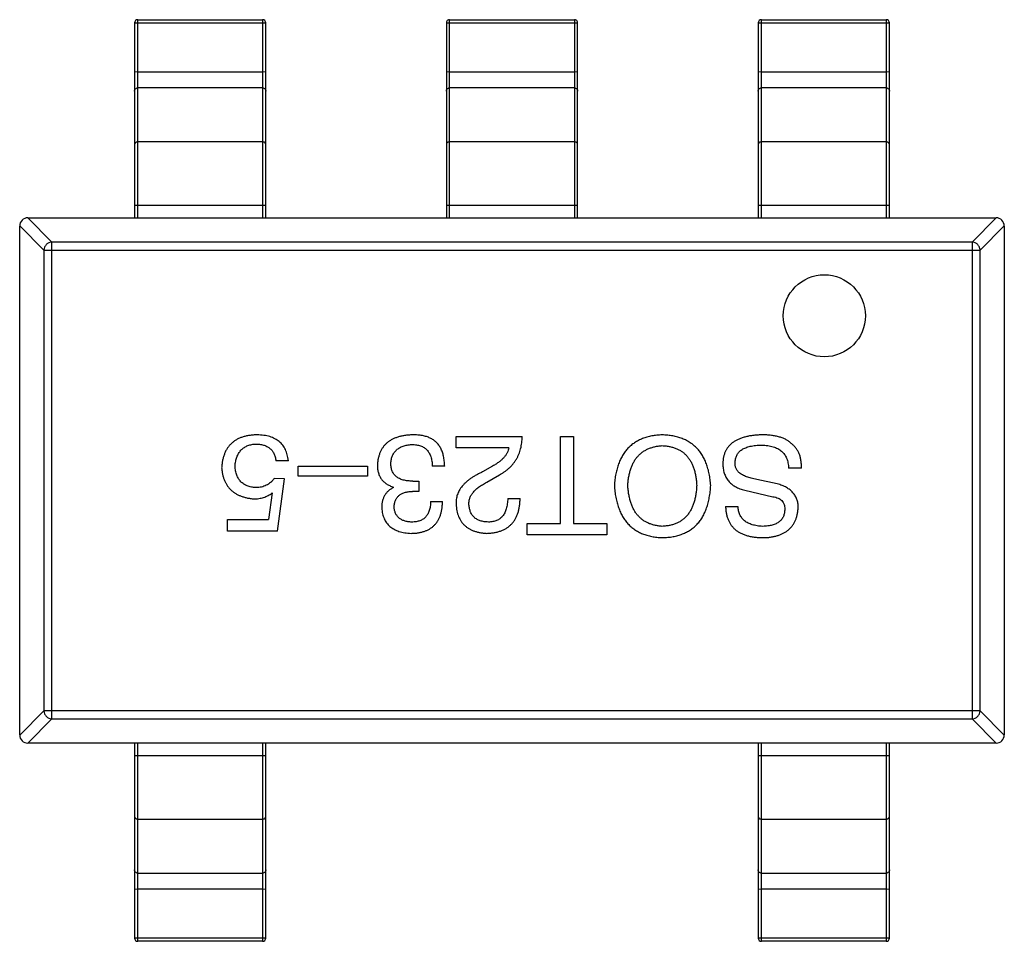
# Model space of a CAD drawing. Header units: inches. Extents: x -39 to 331, y -154 to 45.
# Tile 80 of 120: x 244.73 to 247.73, y -78.6 to -75.79. Entities that reach past the tile are written whole.
import ezdxf

# ---------------------------------------------------------------- set-up
doc = ezdxf.new("R2010")
doc.units = ezdxf.units.IN
doc.header["$LTSCALE"] = 1.21
doc.header["$MEASUREMENT"] = 0
doc.layers.get('0').update_dxf_attribs({"linetype": 'CONTINUOUS'})

msp = doc.modelspace()

# ---------------------------------------------------------------- linework, layer by layer
at = {"color": 6, "linetype": 'Continuous'}
for p, q in [((245.0774, -75.7996), (245.0874, -75.7991)), ((245.0774, -75.7996), (245.0774, -76.393)), ((245.0874, -76.393), (245.0874, -75.7896)), ((245.0874, -75.7896), (245.4674, -75.7896)), ((245.0874, -75.7991), (245.4674, -75.7991)), ((245.4674, -75.7896), (245.4674, -76.393)), ((245.4674, -75.7991), (245.4774, -75.7996)), ((245.4774, -76.393), (245.4774, -75.7996)), ((246.0274, -75.7996), (246.0374, -75.7991)), ((246.0274, -75.7996), (246.0274, -76.393)), ((246.0374, -76.393), (246.0374, -75.7896)), ((246.0374, -75.7896), (246.4174, -75.7896)), ((246.0374, -75.7991), (246.4174, -75.7991)), ((246.4174, -75.7896), (246.4174, -76.393)), ((246.4174, -75.7991), (246.4274, -75.7996)), ((246.4274, -76.393), (246.4274, -75.7996)), ((246.9774, -75.7996), (246.9874, -75.7991)), ((246.9774, -75.7996), (246.9774, -76.393)), ((246.9874, -76.393), (246.9874, -75.7896)), ((246.9874, -75.7896), (247.3674, -75.7896)), ((246.9874, -75.7991), (247.3674, -75.7991)), ((247.3674, -75.7896), (247.3674, -76.393)), ((247.3674, -75.7991), (247.3774, -75.7996)), ((247.3774, -76.393), (247.3774, -75.7996)), ((245.0874, -75.9486), (245.0774, -75.9491)), ((245.0874, -75.9486), (245.4674, -75.9486)), ((245.4774, -75.9491), (245.4674, -75.9486)), ((246.0374, -75.9486), (246.0274, -75.9491)), ((246.0374, -75.9486), (246.4174, -75.9486)), ((246.4274, -75.9491), (246.4174, -75.9486)), ((246.9874, -75.9486), (246.9774, -75.9491)), ((246.9874, -75.9486), (247.3674, -75.9486)), ((247.3774, -75.9491), (247.3674, -75.9486)), ((245.4674, -75.9974), (245.0874, -75.9974)), ((246.4174, -75.9974), (246.0374, -75.9974)), ((247.3674, -75.9974), (246.9874, -75.9974)), ((245.4674, -76.1614), (245.0874, -76.1614)), ((246.4174, -76.1614), (246.0374, -76.1614)), ((247.3674, -76.1614), (246.9874, -76.1614)), ((245.0774, -76.3541), (245.4774, -76.3541)), ((246.0274, -76.3541), (246.4274, -76.3541)), ((246.9774, -76.3541), (247.3774, -76.3541)), ((244.8258, -76.4669), (244.752, -76.393)), ((244.7524, -76.393), (247.7024, -76.393)), ((247.7029, -76.393), (247.6291, -76.4669)), ((244.7274, -76.4176), (244.8013, -76.4914)), ((244.7274, -77.968), (244.7274, -76.418)), ((247.6536, -76.4914), (247.7274, -76.4176)), ((247.7274, -76.418), (247.7274, -77.968)), ((244.8258, -77.9192), (244.8258, -76.4669)), ((247.6291, -76.4669), (244.8258, -76.4669)), ((247.6291, -76.4669), (247.6291, -77.9192)), ((244.8013, -76.4914), (244.8013, -77.8947)), ((244.8013, -76.4914), (247.6536, -76.4914)), ((247.6536, -77.8947), (247.6536, -76.4914)), ((246.0571, -77.0934), (246.0571, -77.0589)), ((246.0571, -77.0589), (246.2587, -77.0589)), ((246.3752, -77.3245), (246.3752, -77.0589)), ((246.3752, -77.0589), (246.4146, -77.0589)), ((246.4146, -77.0589), (246.4146, -77.3245)), ((246.2177, -77.0934), (246.0571, -77.0934)), ((245.546, -77.1327), (245.5082, -77.1327)), ((245.576, -77.1802), (245.576, -77.1491)), ((245.576, -77.1491), (245.7875, -77.1491)), ((245.7875, -77.1491), (245.7875, -77.1802)), ((246.0223, -77.1491), (245.9846, -77.1491)), ((246.1685, -77.1491), (246.1374, -77.1671)), ((247.1093, -77.1557), (247.0699, -77.1557)), ((245.5345, -77.1884), (245.5033, -77.1868)), ((245.5132, -77.3475), (245.5345, -77.1884)), ((245.7875, -77.1802), (245.576, -77.1802)), ((246.1505, -77.1983), (246.1898, -77.1753)), ((245.8665, -77.2147), (245.8665, -77.213)), ((245.9256, -77.195), (245.9436, -77.195)), ((245.9436, -77.195), (245.9436, -77.2261)), ((247.0355, -77.2032), (246.9732, -77.1901)), ((245.4968, -77.2311), (245.4853, -77.3114)), ((245.9436, -77.2261), (245.9239, -77.2261)), ((246.2144, -77.2475), (246.2521, -77.2475)), ((246.9371, -77.2229), (247.0224, -77.2425)), ((245.9796, -77.2573), (246.0157, -77.2573)), ((246.8781, -77.272), (246.9158, -77.272)), ((245.3607, -77.3475), (245.3607, -77.3114)), ((245.3607, -77.3114), (245.4853, -77.3114)), ((246.2736, -77.3589), (246.2736, -77.3245)), ((246.2736, -77.3245), (246.3752, -77.3245)), ((246.4146, -77.3245), (246.5162, -77.3245)), ((246.5162, -77.3245), (246.5162, -77.3589)), ((245.5132, -77.3475), (245.3607, -77.3475)), ((246.5162, -77.3589), (246.2736, -77.3589)), ((244.8013, -77.8947), (244.7274, -77.9685)), ((247.6536, -77.8947), (244.8013, -77.8947)), ((247.7274, -77.9685), (247.6536, -77.8947)), ((244.752, -77.993), (244.8258, -77.9192)), ((244.8258, -77.9192), (247.6291, -77.9192)), ((247.6291, -77.9192), (247.7029, -77.993)), ((247.7024, -77.993), (244.7524, -77.993)), ((245.0774, -77.993), (245.0774, -78.5865)), ((245.0874, -78.5965), (245.0874, -77.993)), ((245.4674, -77.993), (245.4674, -78.5965)), ((245.4774, -78.5865), (245.4774, -77.993)), ((246.9774, -77.993), (246.9774, -78.5865)), ((246.9874, -78.5965), (246.9874, -77.993)), ((247.3674, -77.993), (247.3674, -78.5965)), ((247.3774, -78.5865), (247.3774, -77.993)), ((245.4774, -78.032), (245.0774, -78.032)), ((247.3774, -78.032), (246.9774, -78.032)), ((245.0874, -78.2246), (245.4674, -78.2246)), ((246.9874, -78.2246), (247.3674, -78.2246)), ((245.0874, -78.3887), (245.4674, -78.3887)), ((246.9874, -78.3887), (247.3674, -78.3887)), ((245.0774, -78.437), (245.0874, -78.4375)), ((245.4674, -78.4375), (245.0874, -78.4375)), ((245.4674, -78.4375), (245.4774, -78.437)), ((246.9774, -78.437), (246.9874, -78.4375)), ((247.3674, -78.4375), (246.9874, -78.4375)), ((247.3674, -78.4375), (247.3774, -78.437)), ((245.0874, -78.587), (245.0774, -78.5865)), ((245.4674, -78.587), (245.0874, -78.587)), ((245.4674, -78.5965), (245.0874, -78.5965)), ((245.4774, -78.5865), (245.4674, -78.587)), ((246.9874, -78.587), (246.9774, -78.5865)), ((247.3674, -78.587), (246.9874, -78.587)), ((247.3674, -78.5965), (246.9874, -78.5965)), ((247.3774, -78.5865), (247.3674, -78.587))]:
    msp.add_line(p, q, dxfattribs=at)
msp.add_circle((247.1791, -76.6914), 0.125, dxfattribs=at)
for centre, radius, start, end in [((245.0874, -75.7996), 0.01, 90, 180), ((245.4674, -75.7996), 0.01, 0, 90), ((246.0374, -75.7996), 0.01, 90, 180), ((246.4174, -75.7996), 0.01, 0, 90), ((246.9874, -75.7996), 0.01, 90, 180), ((247.3674, -75.7996), 0.01, 0, 90), ((244.7524, -76.418), 0.025, 90, 180), ((247.7024, -76.418), 0.025, 0, 90), ((244.7524, -77.968), 0.025, 180, 270), ((247.7024, -77.968), 0.025, 270, 0), ((245.0874, -78.5865), 0.01, 180, 270), ((245.4674, -78.5865), 0.01, 270, 0), ((246.9874, -78.5865), 0.01, 180, 270), ((247.3674, -78.5865), 0.01, 270, 0)]:
    msp.add_arc(centre, radius, start, end, dxfattribs=at)
for points, knots in [([(245.0774, -76.0068), (245.0774, -76.0055), (245.078, -76.003), (245.0802, -75.9999), (245.0835, -75.9978), (245.0861, -75.9974), (245.0874, -75.9974)], [0, 0, 0, 0, 0.242809, 0.48985, 0.742832, 1, 1, 1, 1]), ([(245.4674, -75.9974), (245.4687, -75.9974), (245.4713, -75.9978), (245.4747, -75.9999), (245.4769, -76.003), (245.4774, -76.0055), (245.4774, -76.0068)], [0, 0, 0, 0, 0.257168, 0.51015, 0.757191, 1, 1, 1, 1]), ([(246.0274, -76.0068), (246.0274, -76.0055), (246.028, -76.003), (246.0302, -75.9999), (246.0335, -75.9978), (246.0361, -75.9974), (246.0374, -75.9974)], [0, 0, 0, 0, 0.242809, 0.48985, 0.742832, 1, 1, 1, 1]), ([(246.4174, -75.9974), (246.4187, -75.9974), (246.4213, -75.9978), (246.4247, -75.9999), (246.4269, -76.003), (246.4274, -76.0055), (246.4274, -76.0068)], [0, 0, 0, 0, 0.257168, 0.51015, 0.757191, 1, 1, 1, 1]), ([(246.9774, -76.0068), (246.9774, -76.0055), (246.978, -76.003), (246.9802, -75.9999), (246.9835, -75.9978), (246.9861, -75.9974), (246.9874, -75.9974)], [0, 0, 0, 0, 0.242809, 0.48985, 0.742832, 1, 1, 1, 1]), ([(247.3674, -75.9974), (247.3687, -75.9974), (247.3713, -75.9978), (247.3747, -75.9999), (247.3769, -76.003), (247.3774, -76.0055), (247.3774, -76.0068)], [0, 0, 0, 0, 0.257168, 0.51015, 0.757191, 1, 1, 1, 1]), ([(245.0874, -76.1614), (245.0861, -76.1614), (245.0835, -76.1619), (245.0802, -76.164), (245.078, -76.1671), (245.0774, -76.1696), (245.0774, -76.1708)], [0, 0, 0, 0, 0.257168, 0.51015, 0.757191, 1, 1, 1, 1]), ([(245.4774, -76.1708), (245.4774, -76.1696), (245.4769, -76.1671), (245.4747, -76.164), (245.4713, -76.1619), (245.4687, -76.1614), (245.4674, -76.1614)], [0, 0, 0, 0, 0.242809, 0.48985, 0.742832, 1, 1, 1, 1]), ([(246.0374, -76.1614), (246.0361, -76.1614), (246.0335, -76.1619), (246.0302, -76.164), (246.028, -76.1671), (246.0274, -76.1696), (246.0274, -76.1708)], [0, 0, 0, 0, 0.257168, 0.51015, 0.757191, 1, 1, 1, 1]), ([(246.4274, -76.1708), (246.4274, -76.1696), (246.4269, -76.1671), (246.4247, -76.164), (246.4213, -76.1619), (246.4187, -76.1614), (246.4174, -76.1614)], [0, 0, 0, 0, 0.242809, 0.48985, 0.742832, 1, 1, 1, 1]), ([(246.9874, -76.1614), (246.9861, -76.1614), (246.9835, -76.1619), (246.9802, -76.164), (246.978, -76.1671), (246.9774, -76.1696), (246.9774, -76.1708)], [0, 0, 0, 0, 0.257168, 0.51015, 0.757191, 1, 1, 1, 1]), ([(247.3774, -76.1708), (247.3774, -76.1696), (247.3769, -76.1671), (247.3747, -76.164), (247.3713, -76.1619), (247.3687, -76.1614), (247.3674, -76.1614)], [0, 0, 0, 0, 0.242809, 0.48985, 0.742832, 1, 1, 1, 1]), ([(244.8258, -76.4669), (244.8227, -76.467), (244.8163, -76.4684), (244.8083, -76.4739), (244.8028, -76.4819), (244.8014, -76.4883), (244.8013, -76.4914)], [0, 0, 0, 0, 0.248875, 0.5, 0.751125, 1, 1, 1, 1]), ([(247.6536, -76.4914), (247.6535, -76.4883), (247.652, -76.4819), (247.6465, -76.4739), (247.6385, -76.4684), (247.6322, -76.467), (247.6291, -76.4669)], [0, 0, 0, 0, 0.248875, 0.5, 0.751125, 1, 1, 1, 1]), ([(245.4509, -77.054), (245.4468, -77.0542), (245.4388, -77.0544), (245.4271, -77.0558), (245.4162, -77.0578), (245.4061, -77.0607), (245.3967, -77.0643), (245.388, -77.0686), (245.3801, -77.0738), (245.3728, -77.0797), (245.3664, -77.0864), (245.3608, -77.0938), (245.3558, -77.102), (245.3517, -77.111), (245.3483, -77.1207), (245.3455, -77.1311), (245.3437, -77.1423), (245.343, -77.15), (245.3427, -77.154)], [0, 0, 0, 0, 0.074337, 0.144658, 0.211298, 0.274399, 0.334717, 0.392948, 0.449757, 0.505394, 0.56075, 0.616858, 0.674126, 0.733366, 0.795021, 0.859694, 0.927941, 1, 1, 1, 1]), ([(245.546, -77.1327), (245.5456, -77.1296), (245.5448, -77.1235), (245.5428, -77.1147), (245.5403, -77.1065), (245.537, -77.0989), (245.5333, -77.0919), (245.5288, -77.0855), (245.5239, -77.0796), (245.5181, -77.0744), (245.5119, -77.0697), (245.5049, -77.0657), (245.4974, -77.0622), (245.4893, -77.0594), (245.4805, -77.0571), (245.4712, -77.0555), (245.4612, -77.0543), (245.4544, -77.0541), (245.4509, -77.054)], [0, 0, 0, 0, 0.068545, 0.133544, 0.19542, 0.255245, 0.312812, 0.36916, 0.424791, 0.480307, 0.536971, 0.594633, 0.654367, 0.716937, 0.782022, 0.850991, 0.92325, 1, 1, 1, 1]), ([(245.9239, -77.054), (245.9198, -77.0542), (245.9118, -77.0546), (245.9002, -77.056), (245.8894, -77.0581), (245.8793, -77.0608), (245.8699, -77.0642), (245.8613, -77.0683), (245.8535, -77.073), (245.8464, -77.0784), (245.8401, -77.0846), (245.8345, -77.0913), (245.8297, -77.0988), (245.8257, -77.1069), (245.8224, -77.1157), (245.8199, -77.1251), (245.8181, -77.1352), (245.8176, -77.1422), (245.8174, -77.1458)], [0, 0, 0, 0, 0.078078, 0.151942, 0.221594, 0.28726, 0.350176, 0.409768, 0.467648, 0.523784, 0.578904, 0.634014, 0.689819, 0.746826, 0.805875, 0.867063, 0.931764, 1, 1, 1, 1]), ([(245.978, -77.0638), (245.9763, -77.0631), (245.9728, -77.0614), (245.9672, -77.0594), (245.9611, -77.0577), (245.9545, -77.0564), (245.9475, -77.0553), (245.9401, -77.0545), (245.9321, -77.0541), (245.9267, -77.0541), (245.9239, -77.054)], [0, 0, 0, 0, 0.101955, 0.208983, 0.322698, 0.44339, 0.570851, 0.70629, 0.84885, 1, 1, 1, 1]), ([(246.0223, -77.1491), (246.0222, -77.1464), (246.022, -77.1412), (246.0213, -77.1335), (246.0203, -77.1262), (246.019, -77.1193), (246.0173, -77.1127), (246.0154, -77.1064), (246.0131, -77.1005), (246.0105, -77.095), (246.0075, -77.0898), (246.0043, -77.085), (246.0007, -77.0806), (245.9968, -77.0765), (245.9926, -77.0727), (245.988, -77.0694), (245.9832, -77.0663), (245.9797, -77.0647), (245.978, -77.0638)], [0, 0, 0, 0, 0.078937, 0.154495, 0.226898, 0.296844, 0.363348, 0.427781, 0.48946, 0.549586, 0.607902, 0.664733, 0.720805, 0.776157, 0.831175, 0.886736, 0.943094, 1, 1, 1, 1]), ([(246.1898, -77.1753), (246.1926, -77.1738), (246.198, -77.1708), (246.2056, -77.1657), (246.2128, -77.1604), (246.2194, -77.1546), (246.2255, -77.1486), (246.2311, -77.1421), (246.2362, -77.1354), (246.2408, -77.1282), (246.2448, -77.1208), (246.2484, -77.113), (246.2514, -77.1048), (246.2539, -77.0963), (246.2559, -77.0874), (246.2573, -77.0782), (246.2583, -77.0687), (246.2586, -77.0622), (246.2587, -77.0589)], [0, 0, 0, 0, 0.065828, 0.130094, 0.192451, 0.254037, 0.313974, 0.373757, 0.433048, 0.492243, 0.551902, 0.611758, 0.672678, 0.734814, 0.798569, 0.863693, 0.930488, 1, 1, 1, 1]), ([(246.6852, -77.054), (246.6797, -77.0543), (246.669, -77.0549), (246.6534, -77.0572), (246.6388, -77.0607), (246.6251, -77.0652), (246.6125, -77.0709), (246.6009, -77.0778), (246.5902, -77.0857), (246.5805, -77.0949), (246.5719, -77.1051), (246.5642, -77.1165), (246.5575, -77.129), (246.5519, -77.1427), (246.5472, -77.1574), (246.5435, -77.1733), (246.5407, -77.1903), (246.5398, -77.2021), (246.5393, -77.2081)], [0, 0, 0, 0, 0.069543, 0.135551, 0.198218, 0.258467, 0.316451, 0.372703, 0.428457, 0.483848, 0.539952, 0.597251, 0.656588, 0.718448, 0.783219, 0.851581, 0.92366, 1, 1, 1, 1]), ([(246.8328, -77.2081), (246.8323, -77.2021), (246.8314, -77.1903), (246.8286, -77.1733), (246.8249, -77.1574), (246.8201, -77.1427), (246.8144, -77.129), (246.8077, -77.1165), (246.7999, -77.1051), (246.7912, -77.0949), (246.7814, -77.0858), (246.7706, -77.0777), (246.7588, -77.0709), (246.746, -77.0652), (246.7322, -77.0607), (246.7174, -77.0572), (246.7017, -77.0549), (246.6908, -77.0543), (246.6852, -77.054)], [0, 0, 0, 0, 0.075921, 0.147605, 0.21565, 0.280144, 0.341762, 0.400894, 0.458022, 0.514147, 0.569605, 0.625256, 0.681857, 0.740217, 0.800617, 0.86368, 0.930079, 1, 1, 1, 1]), ([(246.988, -77.054), (246.9833, -77.0542), (246.9741, -77.0546), (246.9609, -77.0559), (246.9486, -77.0579), (246.9372, -77.0605), (246.9266, -77.0637), (246.9169, -77.0676), (246.9081, -77.072), (246.9003, -77.0772), (246.8932, -77.0829), (246.8872, -77.0894), (246.882, -77.0964), (246.8778, -77.1041), (246.8744, -77.1124), (246.8719, -77.1213), (246.8704, -77.1309), (246.8701, -77.1375), (246.8699, -77.1409)], [0, 0, 0, 0, 0.08539, 0.165926, 0.241159, 0.312046, 0.378904, 0.441563, 0.500906, 0.55769, 0.612, 0.665045, 0.717904, 0.770385, 0.824307, 0.880048, 0.938483, 1, 1, 1, 1]), ([(247.0781, -77.0802), (247.0758, -77.0781), (247.071, -77.0738), (247.0626, -77.0685), (247.053, -77.064), (247.0422, -77.0603), (247.0303, -77.0575), (247.0173, -77.0554), (247.003, -77.0543), (246.9931, -77.0541), (246.988, -77.054)], [0, 0, 0, 0, 0.09804, 0.200818, 0.309803, 0.427378, 0.554601, 0.691373, 0.839613, 1, 1, 1, 1]), ([(245.3837, -77.1491), (245.3839, -77.1466), (245.3843, -77.1416), (245.3856, -77.1345), (245.3872, -77.1278), (245.3892, -77.1216), (245.3916, -77.1158), (245.3943, -77.1104), (245.3976, -77.1055), (245.4012, -77.1011), (245.4052, -77.0971), (245.4096, -77.0936), (245.4144, -77.0905), (245.4196, -77.0878), (245.4252, -77.0857), (245.4313, -77.0839), (245.4377, -77.0826), (245.4421, -77.0821), (245.4443, -77.0819)], [0, 0, 0, 0, 0.076076, 0.147929, 0.216494, 0.28139, 0.343555, 0.403665, 0.461756, 0.518574, 0.57465, 0.630617, 0.687539, 0.745203, 0.805007, 0.867454, 0.932274, 1, 1, 1, 1]), ([(245.4443, -77.0819), (245.4466, -77.0819), (245.4512, -77.082), (245.4578, -77.0826), (245.464, -77.0835), (245.4698, -77.0849), (245.4752, -77.0868), (245.4802, -77.089), (245.4848, -77.0915), (245.489, -77.0945), (245.4928, -77.0979), (245.4963, -77.1017), (245.4993, -77.1059), (245.5019, -77.1105), (245.5041, -77.1155), (245.5059, -77.1209), (245.5073, -77.1266), (245.5079, -77.1307), (245.5082, -77.1327)], [0, 0, 0, 0, 0.076648, 0.148913, 0.217705, 0.28283, 0.345406, 0.405074, 0.462929, 0.519315, 0.57498, 0.630645, 0.68742, 0.745021, 0.804689, 0.866635, 0.93176, 1, 1, 1, 1]), ([(245.8583, -77.1409), (245.8585, -77.1387), (245.8588, -77.1344), (245.8599, -77.1282), (245.8614, -77.1224), (245.8635, -77.1171), (245.8659, -77.1121), (245.8687, -77.1074), (245.8721, -77.1033), (245.8759, -77.0994), (245.8802, -77.096), (245.8849, -77.093), (245.89, -77.0904), (245.8956, -77.0882), (245.9017, -77.0865), (245.9081, -77.0851), (245.915, -77.084), (245.9198, -77.0837), (245.9223, -77.0835)], [0, 0, 0, 0, 0.068514, 0.133941, 0.195994, 0.255362, 0.312994, 0.369441, 0.424687, 0.480522, 0.537148, 0.594801, 0.654411, 0.716817, 0.781981, 0.850498, 0.923306, 1, 1, 1, 1]), ([(245.9223, -77.0835), (245.9247, -77.0836), (245.9295, -77.0836), (245.9364, -77.0844), (245.9429, -77.0857), (245.9488, -77.0875), (245.9544, -77.0898), (245.9595, -77.0926), (245.9641, -77.096), (245.9683, -77.0998), (245.9719, -77.1043), (245.9752, -77.1091), (245.9779, -77.1146), (245.9802, -77.1205), (245.982, -77.1269), (245.9833, -77.1339), (245.9843, -77.1413), (245.9845, -77.1464), (245.9846, -77.1491)], [0, 0, 0, 0, 0.071272, 0.13882, 0.201858, 0.262757, 0.320043, 0.376709, 0.431462, 0.486034, 0.541209, 0.597703, 0.65589, 0.717768, 0.782056, 0.850407, 0.92277, 1, 1, 1, 1]), ([(246.2177, -77.0934), (246.2172, -77.096), (246.2162, -77.1012), (246.2129, -77.1087), (246.2086, -77.1161), (246.2029, -77.1231), (246.1961, -77.13), (246.1881, -77.1367), (246.1788, -77.1431), (246.172, -77.1471), (246.1685, -77.1491)], [0, 0, 0, 0, 0.103034, 0.208166, 0.318255, 0.434664, 0.559728, 0.695394, 0.841708, 1, 1, 1, 1]), ([(246.5803, -77.2081), (246.5806, -77.2035), (246.5813, -77.1944), (246.5832, -77.1813), (246.5858, -77.1691), (246.5891, -77.1576), (246.5932, -77.147), (246.598, -77.1373), (246.6034, -77.1284), (246.6097, -77.1204), (246.6166, -77.1131), (246.6243, -77.1068), (246.6327, -77.1013), (246.6418, -77.0966), (246.6517, -77.0929), (246.6622, -77.09), (246.6735, -77.0878), (246.6812, -77.0871), (246.6852, -77.0868)], [0, 0, 0, 0, 0.077942, 0.152007, 0.221727, 0.288073, 0.351, 0.411526, 0.469701, 0.526016, 0.581668, 0.637084, 0.692684, 0.749573, 0.808409, 0.869306, 0.932836, 1, 1, 1, 1]), ([(246.6852, -77.0868), (246.6893, -77.0871), (246.6972, -77.0876), (246.7086, -77.0896), (246.7193, -77.0924), (246.7293, -77.096), (246.7385, -77.1006), (246.7469, -77.106), (246.7547, -77.1123), (246.7616, -77.1195), (246.7678, -77.1276), (246.7733, -77.1365), (246.778, -77.1463), (246.782, -77.157), (246.7852, -77.1686), (246.7876, -77.181), (246.7894, -77.1942), (246.7899, -77.2034), (246.7902, -77.2081)], [0, 0, 0, 0, 0.06765, 0.131591, 0.192902, 0.251442, 0.307964, 0.363592, 0.418442, 0.47374, 0.529963, 0.587768, 0.647917, 0.710953, 0.777434, 0.847168, 0.921622, 1, 1, 1, 1]), ([(246.9076, -77.136), (246.9077, -77.134), (246.908, -77.1301), (246.9092, -77.1245), (246.9108, -77.1192), (246.9132, -77.1143), (246.9161, -77.1098), (246.9197, -77.1057), (246.9238, -77.1019), (246.9286, -77.0985), (246.9339, -77.0955), (246.9399, -77.0929), (246.9464, -77.0907), (246.9536, -77.0888), (246.9613, -77.0874), (246.9697, -77.0862), (246.9786, -77.0854), (246.9848, -77.0852), (246.988, -77.0852)], [0, 0, 0, 0, 0.05617, 0.109836, 0.161504, 0.212099, 0.262487, 0.313111, 0.36568, 0.419737, 0.477556, 0.53817, 0.603387, 0.672532, 0.746929, 0.825941, 0.910245, 1, 1, 1, 1]), ([(246.988, -77.0852), (246.9912, -77.0853), (246.9975, -77.0855), (247.0066, -77.0865), (247.0152, -77.088), (247.0231, -77.0901), (247.0304, -77.0926), (247.0371, -77.0957), (247.0432, -77.0993), (247.0487, -77.1035), (247.0535, -77.1082), (247.0577, -77.1134), (247.0614, -77.1191), (247.0643, -77.1255), (247.0667, -77.1323), (247.0684, -77.1396), (247.0696, -77.1475), (247.0698, -77.1529), (247.0699, -77.1557)], [0, 0, 0, 0, 0.079335, 0.15404, 0.224955, 0.291021, 0.353982, 0.414027, 0.47178, 0.527247, 0.581879, 0.636096, 0.691322, 0.747597, 0.806328, 0.867466, 0.932039, 1, 1, 1, 1]), ([(247.1093, -77.1557), (247.1093, -77.1516), (247.1094, -77.1436), (247.1081, -77.1321), (247.106, -77.1213), (247.1025, -77.1114), (247.0981, -77.1023), (247.0926, -77.094), (247.0859, -77.0866), (247.0807, -77.0824), (247.0781, -77.0802)], [0, 0, 0, 0, 0.144278, 0.280018, 0.408467, 0.530887, 0.648749, 0.76463, 0.881475, 1, 1, 1, 1]), ([(245.3427, -77.154), (245.343, -77.1575), (245.3437, -77.1644), (245.3455, -77.1744), (245.348, -77.1838), (245.3511, -77.1925), (245.355, -77.2006), (245.3594, -77.2082), (245.3646, -77.2151), (245.3704, -77.2214), (245.377, -77.227), (245.3841, -77.2321), (245.392, -77.2364), (245.4005, -77.2403), (245.4097, -77.2434), (245.4195, -77.246), (245.43, -77.2479), (245.4373, -77.2487), (245.441, -77.2491)], [0, 0, 0, 0, 0.070056, 0.136784, 0.200181, 0.261459, 0.320361, 0.377607, 0.434201, 0.490556, 0.547297, 0.604711, 0.66384, 0.725285, 0.788826, 0.855809, 0.925831, 1, 1, 1, 1]), ([(245.4476, -77.2147), (245.4451, -77.2145), (245.4404, -77.2141), (245.4334, -77.213), (245.4269, -77.2115), (245.4209, -77.2094), (245.4153, -77.207), (245.4102, -77.204), (245.4055, -77.2006), (245.4012, -77.1967), (245.3974, -77.1924), (245.394, -77.1875), (245.3912, -77.1822), (245.3888, -77.1765), (245.3867, -77.1703), (245.3853, -77.1636), (245.3841, -77.1565), (245.3838, -77.1516), (245.3837, -77.1491)], [0, 0, 0, 0, 0.071832, 0.140066, 0.204455, 0.266341, 0.32589, 0.383089, 0.439379, 0.495454, 0.551183, 0.608094, 0.666555, 0.726952, 0.789772, 0.856464, 0.926451, 1, 1, 1, 1]), ([(245.8174, -77.1458), (245.8174, -77.148), (245.8174, -77.1521), (245.8181, -77.1583), (245.8189, -77.1641), (245.8204, -77.1696), (245.8221, -77.1749), (245.8242, -77.1799), (245.8267, -77.1845), (245.8295, -77.1889), (245.8328, -77.193), (245.8365, -77.1967), (245.8406, -77.2002), (245.845, -77.2034), (245.8499, -77.2062), (245.855, -77.2089), (245.8606, -77.2111), (245.8645, -77.2124), (245.8665, -77.213)], [0, 0, 0, 0, 0.071215, 0.138707, 0.20396, 0.266995, 0.327734, 0.387609, 0.445602, 0.503345, 0.561136, 0.618597, 0.677672, 0.738255, 0.799989, 0.863961, 0.930555, 1, 1, 1, 1]), ([(245.9256, -77.195), (245.9228, -77.195), (245.9176, -77.1949), (245.91, -77.1942), (245.9028, -77.1933), (245.8963, -77.1917), (245.8902, -77.1898), (245.8846, -77.1876), (245.8796, -77.1847), (245.8751, -77.1816), (245.8711, -77.178), (245.8677, -77.1739), (245.8648, -77.1695), (245.8624, -77.1646), (245.8606, -77.1592), (245.8593, -77.1535), (245.8585, -77.1473), (245.8584, -77.1431), (245.8583, -77.1409)], [0, 0, 0, 0, 0.082495, 0.159728, 0.232496, 0.300725, 0.365163, 0.425859, 0.483728, 0.538892, 0.592921, 0.646195, 0.699968, 0.754746, 0.811387, 0.870806, 0.933482, 1, 1, 1, 1]), ([(246.8699, -77.1409), (246.87, -77.1436), (246.8701, -77.1488), (246.8709, -77.1564), (246.8722, -77.1637), (246.874, -77.1706), (246.8764, -77.1771), (246.8793, -77.1832), (246.8827, -77.1889), (246.8867, -77.1943), (246.8911, -77.1992), (246.8961, -77.2038), (246.9017, -77.2079), (246.9078, -77.2117), (246.9144, -77.2151), (246.9215, -77.2181), (246.9291, -77.2208), (246.9344, -77.2222), (246.9371, -77.2229)], [0, 0, 0, 0, 0.069111, 0.134881, 0.198727, 0.259407, 0.319007, 0.377056, 0.434317, 0.491571, 0.548636, 0.606792, 0.666243, 0.727818, 0.791484, 0.858071, 0.927249, 1, 1, 1, 1]), ([(246.9732, -77.1901), (246.9703, -77.1895), (246.9647, -77.1884), (246.9566, -77.1865), (246.9491, -77.1843), (246.9422, -77.1819), (246.9359, -77.1793), (246.9303, -77.1764), (246.9252, -77.1734), (246.9208, -77.1701), (246.917, -77.1666), (246.9137, -77.1629), (246.9112, -77.159), (246.9092, -77.1548), (246.9078, -77.1504), (246.9071, -77.1458), (246.9071, -77.1409), (246.9074, -77.1377), (246.9076, -77.136)], [0, 0, 0, 0, 0.0932, 0.181198, 0.26306, 0.339627, 0.41092, 0.477479, 0.538825, 0.596824, 0.650619, 0.702235, 0.751666, 0.79967, 0.847759, 0.896274, 0.946739, 1, 1, 1, 1]), ([(245.5033, -77.1868), (245.5015, -77.189), (245.498, -77.1934), (245.492, -77.1991), (245.4856, -77.2039), (245.4788, -77.2078), (245.4716, -77.2109), (245.4639, -77.2131), (245.4559, -77.2145), (245.4504, -77.2146), (245.4476, -77.2147)], [0, 0, 0, 0, 0.132471, 0.259199, 0.382453, 0.502638, 0.622849, 0.744865, 0.870389, 1, 1, 1, 1]), ([(246.1374, -77.1671), (246.134, -77.1687), (246.1274, -77.1717), (246.1179, -77.1768), (246.1092, -77.1819), (246.1011, -77.1872), (246.0937, -77.1928), (246.0869, -77.1985), (246.0809, -77.2044), (246.0755, -77.2105), (246.0708, -77.2167), (246.0668, -77.2231), (246.0634, -77.2298), (246.0607, -77.2365), (246.0588, -77.2435), (246.0575, -77.2507), (246.0569, -77.2581), (246.057, -77.263), (246.0571, -77.2655)], [0, 0, 0, 0, 0.082731, 0.161257, 0.236138, 0.307554, 0.375712, 0.440848, 0.502916, 0.562567, 0.619798, 0.675716, 0.73039, 0.78386, 0.837315, 0.890547, 0.944917, 1, 1, 1, 1]), ([(245.8665, -77.2147), (245.8637, -77.2161), (245.8581, -77.2189), (245.8506, -77.2245), (245.8444, -77.231), (245.8392, -77.2384), (245.8353, -77.2468), (245.8324, -77.256), (245.8307, -77.2662), (245.8306, -77.2733), (245.8305, -77.277)], [0, 0, 0, 0, 0.125227, 0.244792, 0.361427, 0.478215, 0.59667, 0.722058, 0.856314, 1, 1, 1, 1]), ([(246.0964, -77.2671), (246.0963, -77.2655), (246.0961, -77.2623), (246.0964, -77.2575), (246.0973, -77.2527), (246.0984, -77.248), (246.1003, -77.2434), (246.1024, -77.2389), (246.1051, -77.2345), (246.1083, -77.2302), (246.1119, -77.2258), (246.116, -77.2217), (246.1206, -77.2176), (246.1256, -77.2135), (246.1312, -77.2096), (246.1372, -77.2057), (246.1436, -77.2019), (246.1482, -77.1995), (246.1505, -77.1983)], [0, 0, 0, 0, 0.052237, 0.103888, 0.155485, 0.207395, 0.259864, 0.31356, 0.369176, 0.4266, 0.486836, 0.550048, 0.61567, 0.685271, 0.75824, 0.834614, 0.915635, 1, 1, 1, 1]), ([(246.5393, -77.2081), (246.5398, -77.2144), (246.5407, -77.2265), (246.5435, -77.244), (246.5472, -77.2604), (246.5519, -77.2756), (246.5575, -77.2897), (246.5642, -77.3027), (246.5719, -77.3144), (246.5805, -77.325), (246.5902, -77.3345), (246.6008, -77.3427), (246.6125, -77.3497), (246.6251, -77.3557), (246.6388, -77.3603), (246.6534, -77.3638), (246.669, -77.3662), (246.6797, -77.3668), (246.6852, -77.3671)], [0, 0, 0, 0, 0.077567, 0.150676, 0.219857, 0.285465, 0.347921, 0.407823, 0.465422, 0.52175, 0.577087, 0.632521, 0.688224, 0.745558, 0.804966, 0.866649, 0.931596, 1, 1, 1, 1]), ([(246.6852, -77.3327), (246.6812, -77.3323), (246.6735, -77.3317), (246.6622, -77.3295), (246.6516, -77.3265), (246.6418, -77.3227), (246.6327, -77.3179), (246.6243, -77.3123), (246.6166, -77.3057), (246.6096, -77.2983), (246.6034, -77.2901), (246.598, -77.2809), (246.5931, -77.2709), (246.5891, -77.26), (246.5858, -77.2482), (246.5833, -77.2356), (246.5813, -77.2222), (246.5806, -77.2129), (246.5803, -77.2081)], [0, 0, 0, 0, 0.066185, 0.128757, 0.188826, 0.247016, 0.303201, 0.358331, 0.413554, 0.469092, 0.525618, 0.584057, 0.64487, 0.708721, 0.775674, 0.846303, 0.920903, 1, 1, 1, 1]), ([(246.6852, -77.3671), (246.6909, -77.3669), (246.7019, -77.3664), (246.7178, -77.3642), (246.7327, -77.3608), (246.7466, -77.3562), (246.7595, -77.3505), (246.7714, -77.3434), (246.7823, -77.3353), (246.792, -77.3259), (246.8008, -77.3153), (246.8085, -77.3035), (246.8152, -77.2905), (246.8207, -77.2763), (246.8254, -77.2609), (246.8289, -77.2444), (246.8316, -77.2267), (246.8324, -77.2144), (246.8328, -77.2081)], [0, 0, 0, 0, 0.069152, 0.134813, 0.197211, 0.256568, 0.314021, 0.370015, 0.425333, 0.480469, 0.536197, 0.593559, 0.65308, 0.715045, 0.780396, 0.8495, 0.922535, 1, 1, 1, 1]), ([(246.7902, -77.2081), (246.7899, -77.213), (246.7894, -77.2224), (246.7876, -77.236), (246.7852, -77.2488), (246.782, -77.2606), (246.778, -77.2716), (246.7733, -77.2817), (246.7678, -77.2909), (246.7617, -77.2992), (246.7546, -77.3065), (246.7469, -77.313), (246.7385, -77.3186), (246.7293, -77.3233), (246.7193, -77.327), (246.7086, -77.3299), (246.6972, -77.3318), (246.6893, -77.3324), (246.6852, -77.3327)], [0, 0, 0, 0, 0.079527, 0.154518, 0.225493, 0.292262, 0.355914, 0.416367, 0.47473, 0.531171, 0.586124, 0.640791, 0.696133, 0.751962, 0.809861, 0.870342, 0.93333, 1, 1, 1, 1]), ([(247.0994, -77.2753), (247.0994, -77.2731), (247.0993, -77.2688), (247.0986, -77.2624), (247.0973, -77.2564), (247.0955, -77.2505), (247.0933, -77.245), (247.0906, -77.2397), (247.0872, -77.2348), (247.0835, -77.2302), (247.0792, -77.2258), (247.0745, -77.2216), (247.0692, -77.2179), (247.0634, -77.2144), (247.0572, -77.2111), (247.0504, -77.2082), (247.0432, -77.2054), (247.0381, -77.2039), (247.0355, -77.2032)], [0, 0, 0, 0, 0.063238, 0.123934, 0.183175, 0.240763, 0.297716, 0.35399, 0.41043, 0.466931, 0.525151, 0.585145, 0.647083, 0.711121, 0.778546, 0.84866, 0.922421, 1, 1, 1, 1]), ([(245.441, -77.2491), (245.4436, -77.249), (245.4487, -77.2489), (245.4562, -77.248), (245.4635, -77.2466), (245.4706, -77.2447), (245.4775, -77.2421), (245.4841, -77.239), (245.4906, -77.2354), (245.4947, -77.2325), (245.4968, -77.2311)], [0, 0, 0, 0, 0.129488, 0.255609, 0.38009, 0.502685, 0.625504, 0.749031, 0.873124, 1, 1, 1, 1]), ([(245.8682, -77.2737), (245.8683, -77.2718), (245.8685, -77.2682), (245.8693, -77.263), (245.8705, -77.2581), (245.8722, -77.2535), (245.8742, -77.2493), (245.8767, -77.2455), (245.8796, -77.2419), (245.8829, -77.2387), (245.8866, -77.236), (245.8907, -77.2335), (245.8952, -77.2314), (245.9002, -77.2296), (245.9056, -77.2282), (245.9113, -77.2272), (245.9175, -77.2264), (245.9217, -77.2262), (245.9239, -77.2261)], [0, 0, 0, 0, 0.067741, 0.131599, 0.192143, 0.249977, 0.306453, 0.361639, 0.416449, 0.471489, 0.527582, 0.584873, 0.644974, 0.70814, 0.77492, 0.845909, 0.920585, 1, 1, 1, 1]), ([(246.1505, -77.354), (246.1546, -77.3538), (246.1624, -77.3534), (246.1738, -77.3518), (246.1844, -77.3495), (246.1943, -77.3463), (246.2034, -77.3424), (246.2117, -77.3377), (246.2193, -77.3322), (246.226, -77.3258), (246.232, -77.3187), (246.2373, -77.3109), (246.2417, -77.3022), (246.2454, -77.2927), (246.2483, -77.2825), (246.2504, -77.2715), (246.2517, -77.2598), (246.252, -77.2516), (246.2521, -77.2475)], [0, 0, 0, 0, 0.07282, 0.141057, 0.2062, 0.267672, 0.326735, 0.383519, 0.439188, 0.494454, 0.549628, 0.605958, 0.66397, 0.72402, 0.787502, 0.854127, 0.925065, 1, 1, 1, 1]), ([(246.2144, -77.2475), (246.2143, -77.2504), (246.2141, -77.256), (246.2133, -77.2642), (246.212, -77.2718), (246.2103, -77.2789), (246.208, -77.2854), (246.2056, -77.2914), (246.2025, -77.2968), (246.1989, -77.3016), (246.1951, -77.3059), (246.1907, -77.3096), (246.1859, -77.3127), (246.1806, -77.3152), (246.1749, -77.3172), (246.1688, -77.3185), (246.1623, -77.3194), (246.1578, -77.3195), (246.1554, -77.3196)], [0, 0, 0, 0, 0.082594, 0.15978, 0.232961, 0.301462, 0.365595, 0.426678, 0.484662, 0.540809, 0.595146, 0.648401, 0.702272, 0.757102, 0.813447, 0.872233, 0.934055, 1, 1, 1, 1]), ([(247.0224, -77.2425), (247.0252, -77.243), (247.0306, -77.2439), (247.038, -77.2465), (247.0444, -77.2498), (247.0495, -77.2542), (247.0536, -77.2595), (247.0565, -77.2657), (247.0582, -77.2727), (247.0584, -77.2776), (247.0585, -77.2802)], [0, 0, 0, 0, 0.148023, 0.281917, 0.403558, 0.517739, 0.629599, 0.744162, 0.865862, 1, 1, 1, 1]), ([(245.8305, -77.277), (245.8307, -77.2799), (245.8312, -77.2858), (245.8328, -77.2942), (245.835, -77.3021), (245.8378, -77.3094), (245.8413, -77.3162), (245.8453, -77.3224), (245.85, -77.3281), (245.8554, -77.3332), (245.8614, -77.3378), (245.868, -77.3418), (245.8753, -77.3453), (245.8832, -77.3481), (245.8916, -77.3505), (245.9008, -77.3522), (245.9105, -77.3535), (245.9172, -77.3538), (245.9206, -77.354)], [0, 0, 0, 0, 0.067521, 0.132139, 0.193339, 0.252064, 0.309083, 0.364848, 0.420021, 0.475612, 0.532002, 0.589602, 0.649896, 0.712634, 0.778603, 0.848416, 0.922155, 1, 1, 1, 1]), ([(245.9223, -77.3196), (245.9202, -77.3195), (245.9162, -77.3193), (245.9104, -77.3186), (245.905, -77.3175), (245.8999, -77.3162), (245.8952, -77.3145), (245.8908, -77.3124), (245.8869, -77.3101), (245.8833, -77.3074), (245.8801, -77.3044), (245.8773, -77.3009), (245.8748, -77.2972), (245.8727, -77.2931), (245.871, -77.2888), (245.8697, -77.284), (245.8687, -77.279), (245.8683, -77.2755), (245.8682, -77.2737)], [0, 0, 0, 0, 0.078051, 0.151197, 0.220412, 0.286742, 0.34933, 0.409464, 0.467368, 0.52298, 0.578639, 0.633998, 0.690142, 0.746855, 0.805868, 0.867776, 0.932345, 1, 1, 1, 1]), ([(245.9206, -77.354), (245.9244, -77.3539), (245.9317, -77.3537), (245.9424, -77.3523), (245.9523, -77.3503), (245.9615, -77.3475), (245.9701, -77.3441), (245.9778, -77.3398), (245.9849, -77.3349), (245.9912, -77.3291), (245.9969, -77.3227), (246.0018, -77.3155), (246.0059, -77.3075), (246.0094, -77.2989), (246.0121, -77.2895), (246.014, -77.2794), (246.0153, -77.2686), (246.0156, -77.2611), (246.0157, -77.2573)], [0, 0, 0, 0, 0.073232, 0.142595, 0.207997, 0.270074, 0.329156, 0.386529, 0.441846, 0.496976, 0.551877, 0.607941, 0.665637, 0.725446, 0.788542, 0.855101, 0.925196, 1, 1, 1, 1]), ([(245.9796, -77.2573), (245.9795, -77.2598), (245.9793, -77.2647), (245.9784, -77.2718), (245.9773, -77.2784), (245.9756, -77.2845), (245.9735, -77.2901), (245.9709, -77.2952), (245.968, -77.2999), (245.9646, -77.3041), (245.9608, -77.3078), (245.9565, -77.3109), (245.9518, -77.3137), (245.9467, -77.3158), (245.9412, -77.3175), (245.9353, -77.3187), (245.9289, -77.3195), (245.9245, -77.3195), (245.9223, -77.3196)], [0, 0, 0, 0, 0.078134, 0.15164, 0.221358, 0.286689, 0.348614, 0.407697, 0.464247, 0.520153, 0.574432, 0.629291, 0.684538, 0.742032, 0.801329, 0.863637, 0.930123, 1, 1, 1, 1]), ([(246.0571, -77.2655), (246.0573, -77.2689), (246.0579, -77.2755), (246.0595, -77.285), (246.0617, -77.294), (246.0646, -77.3023), (246.0681, -77.3101), (246.0723, -77.3172), (246.0772, -77.3237), (246.0828, -77.3296), (246.089, -77.3348), (246.0959, -77.3394), (246.1034, -77.3434), (246.1115, -77.3469), (246.1204, -77.3495), (246.1298, -77.3518), (246.1399, -77.3533), (246.1469, -77.3538), (246.1505, -77.354)], [0, 0, 0, 0, 0.070688, 0.137741, 0.201612, 0.262778, 0.321223, 0.378455, 0.434411, 0.490146, 0.546362, 0.603392, 0.662208, 0.723401, 0.787372, 0.85442, 0.925153, 1, 1, 1, 1]), ([(246.1554, -77.3196), (246.1532, -77.3195), (246.1488, -77.3192), (246.1424, -77.3186), (246.1365, -77.3173), (246.1309, -77.3158), (246.1258, -77.3138), (246.121, -77.3116), (246.1167, -77.3088), (246.1127, -77.3058), (246.1093, -77.3022), (246.1061, -77.2984), (246.1035, -77.2941), (246.1012, -77.2894), (246.0994, -77.2844), (246.0979, -77.279), (246.0969, -77.2732), (246.0966, -77.2692), (246.0964, -77.2671)], [0, 0, 0, 0, 0.076112, 0.148436, 0.216883, 0.281466, 0.34298, 0.402356, 0.459881, 0.51546, 0.571111, 0.62658, 0.683162, 0.741007, 0.801404, 0.863825, 0.930544, 1, 1, 1, 1]), ([(246.8781, -77.272), (246.8783, -77.2759), (246.8788, -77.2834), (246.8805, -77.2942), (246.883, -77.3043), (246.8864, -77.3136), (246.8907, -77.3222), (246.8959, -77.3301), (246.9019, -77.3372), (246.9088, -77.3436), (246.9166, -77.3491), (246.9252, -77.354), (246.9347, -77.3581), (246.945, -77.3614), (246.9562, -77.364), (246.9682, -77.3658), (246.9811, -77.3669), (246.9899, -77.3671), (246.9945, -77.3671)], [0, 0, 0, 0, 0.067746, 0.131468, 0.192012, 0.249947, 0.305924, 0.360562, 0.415062, 0.46941, 0.524967, 0.582613, 0.642659, 0.706195, 0.77304, 0.844305, 0.919608, 1, 1, 1, 1]), ([(246.9912, -77.3327), (246.9883, -77.3325), (246.9827, -77.3322), (246.9744, -77.3312), (246.9667, -77.3297), (246.9596, -77.3278), (246.9529, -77.3255), (246.9468, -77.3228), (246.9413, -77.3196), (246.9363, -77.316), (246.9318, -77.312), (246.9279, -77.3075), (246.9244, -77.3027), (246.9217, -77.2973), (246.9193, -77.2916), (246.9176, -77.2855), (246.9164, -77.2789), (246.916, -77.2744), (246.9158, -77.272)], [0, 0, 0, 0, 0.080942, 0.15724, 0.229821, 0.297692, 0.36242, 0.423911, 0.482196, 0.539298, 0.594482, 0.64892, 0.70322, 0.758404, 0.815258, 0.874182, 0.93522, 1, 1, 1, 1]), ([(246.9945, -77.3671), (246.9986, -77.3669), (247.0064, -77.3666), (247.0179, -77.3652), (247.0285, -77.363), (247.0385, -77.3603), (247.0477, -77.3569), (247.0561, -77.3529), (247.0638, -77.3481), (247.0708, -77.3427), (247.077, -77.3366), (247.0825, -77.3298), (247.0872, -77.3223), (247.0913, -77.3142), (247.0945, -77.3054), (247.0969, -77.296), (247.0987, -77.2859), (247.0992, -77.2789), (247.0994, -77.2753)], [0, 0, 0, 0, 0.077604, 0.150579, 0.220083, 0.285578, 0.347594, 0.407359, 0.464757, 0.520774, 0.5761, 0.631449, 0.687327, 0.744836, 0.804268, 0.865895, 0.931164, 1, 1, 1, 1]), ([(247.0585, -77.2802), (247.0584, -77.2823), (247.0583, -77.2863), (247.0576, -77.2921), (247.0562, -77.2975), (247.0544, -77.3026), (247.052, -77.3072), (247.0491, -77.3115), (247.0456, -77.3154), (247.0417, -77.3189), (247.0372, -77.322), (247.0322, -77.3247), (247.0266, -77.327), (247.0205, -77.3289), (247.0139, -77.3304), (247.0068, -77.3317), (246.9992, -77.3323), (246.994, -77.3326), (246.9912, -77.3327)], [0, 0, 0, 0, 0.06343, 0.124222, 0.181144, 0.236526, 0.290131, 0.343393, 0.396288, 0.450954, 0.506479, 0.565175, 0.627059, 0.692946, 0.76251, 0.836996, 0.915797, 1, 1, 1, 1]), ([(244.8013, -77.8947), (244.8014, -77.8978), (244.8028, -77.9041), (244.8083, -77.9121), (244.8163, -77.9176), (244.8227, -77.9191), (244.8258, -77.9192)], [0, 0, 0, 0, 0.248875, 0.5, 0.751125, 1, 1, 1, 1]), ([(247.6291, -77.9192), (247.6322, -77.9191), (247.6385, -77.9176), (247.6465, -77.9121), (247.652, -77.9041), (247.6535, -77.8978), (247.6536, -77.8947)], [0, 0, 0, 0, 0.248875, 0.5, 0.751125, 1, 1, 1, 1]), ([(245.0774, -78.2153), (245.0774, -78.2165), (245.078, -78.219), (245.0802, -78.2221), (245.0835, -78.2242), (245.0861, -78.2246), (245.0874, -78.2246)], [0, 0, 0, 0, 0.242809, 0.48985, 0.742832, 1, 1, 1, 1]), ([(245.4674, -78.2246), (245.4687, -78.2246), (245.4713, -78.2242), (245.4747, -78.2221), (245.4769, -78.219), (245.4774, -78.2165), (245.4774, -78.2153)], [0, 0, 0, 0, 0.257168, 0.51015, 0.757191, 1, 1, 1, 1]), ([(246.9774, -78.2153), (246.9774, -78.2165), (246.978, -78.219), (246.9802, -78.2221), (246.9835, -78.2242), (246.9861, -78.2246), (246.9874, -78.2246)], [0, 0, 0, 0, 0.242809, 0.48985, 0.742832, 1, 1, 1, 1]), ([(247.3674, -78.2246), (247.3687, -78.2246), (247.3713, -78.2242), (247.3747, -78.2221), (247.3769, -78.219), (247.3774, -78.2165), (247.3774, -78.2153)], [0, 0, 0, 0, 0.257168, 0.51015, 0.757191, 1, 1, 1, 1]), ([(245.0874, -78.3887), (245.0861, -78.3887), (245.0835, -78.3882), (245.0802, -78.3862), (245.078, -78.383), (245.0774, -78.3805), (245.0774, -78.3793)], [0, 0, 0, 0, 0.257168, 0.51015, 0.757191, 1, 1, 1, 1]), ([(245.4774, -78.3793), (245.4774, -78.3805), (245.4769, -78.383), (245.4747, -78.3862), (245.4713, -78.3882), (245.4687, -78.3887), (245.4674, -78.3887)], [0, 0, 0, 0, 0.242809, 0.48985, 0.742832, 1, 1, 1, 1]), ([(246.9874, -78.3887), (246.9861, -78.3887), (246.9835, -78.3882), (246.9802, -78.3862), (246.978, -78.383), (246.9774, -78.3805), (246.9774, -78.3793)], [0, 0, 0, 0, 0.257168, 0.51015, 0.757191, 1, 1, 1, 1]), ([(247.3774, -78.3793), (247.3774, -78.3805), (247.3769, -78.383), (247.3747, -78.3862), (247.3713, -78.3882), (247.3687, -78.3887), (247.3674, -78.3887)], [0, 0, 0, 0, 0.242809, 0.48985, 0.742832, 1, 1, 1, 1])]:
    msp.add_open_spline(points, degree=3, knots=knots, dxfattribs=at)

doc.saveas('drawing.dxf')
